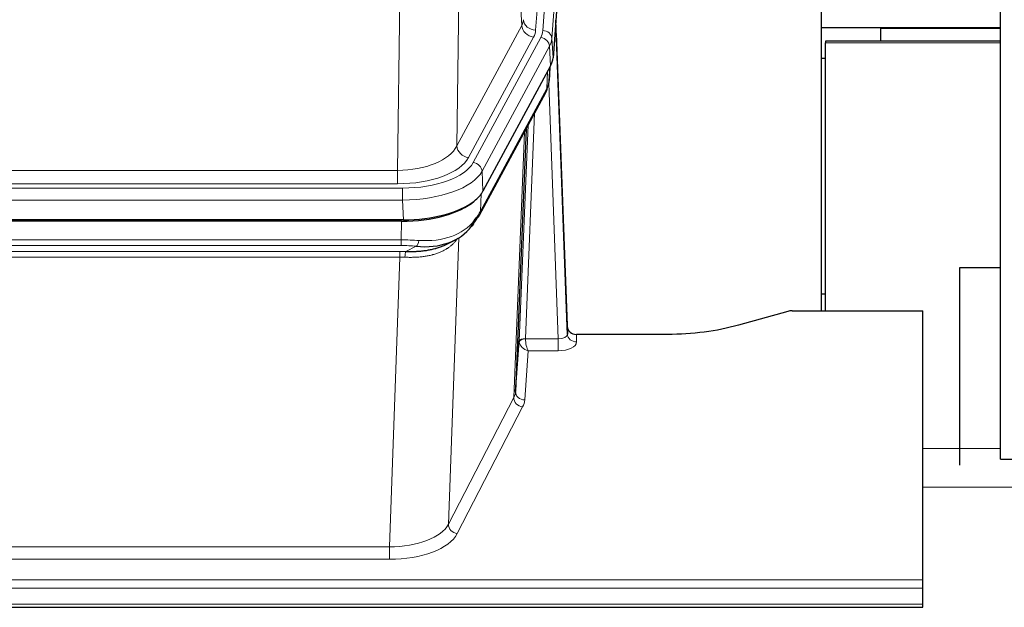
# Model space of a CAD drawing. Header units: inches. Extents: x 0 to 23760, y -13 to 16800.
# Tile 159 of 256: x 7408 to 7731, y 13635 to 13828. Entities that reach past the tile are written whole.
import ezdxf

# ---------------------------------------------------------------- set-up
doc = ezdxf.new("R2010")
doc.units = ezdxf.units.IN
doc.layers.add('1', color=7, linetype='Continuous', true_color=0xffffff)
doc.layers.add('254', color=7, linetype='Continuous', true_color=0xffffff)
doc.styles.add('latin_extended', font='simplex.shx')
doc.dimstyles.get("Standard").update_dxf_attribs({"dimtxt": 0.18, "dimasz": 0.18, "dimexe": 0.18, "dimexo": 0.0625, "dimgap": 0.09, "dimtad": 0, "dimtih": 1, "dimtoh": 1, "dimdec": 4, "dimzin": 0, "dimdsep": 46, "dimtxsty": 'Standard', "dimcen": 0.09, "dimadec": 0, "dimazin": 0, "dimtfac": 1, "dimtdec": 4, "dimtofl": 0, "dimtmove": 0, "dimatfit": 3, "dimfxl": 1, "dimtolj": 1, "dimtzin": 0, "dimarcsym": 0})

# ---------------------------------------------------------------- blocks, each defined once
blk = doc.blocks.new('_U12')
at = {"layer": '254', "color": 3, "linetype": 'Continuous', "lineweight": 13, "transparency": 16777216}
for p, q in [((8888.53, 13749.35), (8888.53, 9406.97)), ((1002.55, 13394.36), (1002.55, 9406.97)), ((1142.55, 9446.97), (8748.53, 9446.97))]:
    blk.add_line(p, q, dxfattribs=at)
at = {"layer": '254', "color": 3, "transparency": 16777216}
for points in [[(1142.55, 9470.3), (1142.55, 9423.63), (1002.55, 9446.97)], [(8748.53, 9423.63), (8748.53, 9470.3), (8888.53, 9446.97)]]:
    blk.add_solid(points, dxfattribs=at)
at = {"layer": 'Defpoints', "color": 0, "transparency": 16777216}
for p in [(8888.53, 13789.35), (1002.55, 13434.36), (8888.53, 9446.97)]:
    blk.add_point(p, dxfattribs=at)
at = {"layer": '254', "color": 2, "lineweight": 13, "transparency": 16777216, "insert": (4702.21, 9656.97), "char_height": 140, "attachment_point": 1, "style": 'latin_extended'}
blk.add_mtext('\\A1;7886', dxfattribs=at)

msp = doc.modelspace()

# ---------------------------------------------------------------- linework, layer by layer
at = {"layer": '1', "color": 2, "linetype": 'Continuous', "lineweight": 25}
for p, q in [((7730.034, 13683.86), (7730.034, 14483.86)), ((7596.056, 13989.203), (7582.938, 13815.75)), ((7671.194, 13732.638), (7671.194, 13921.439)), ((7587.632, 13727.492), (7583.874, 13828.131)), ((7671.193, 13825.657), (7692.412, 13825.657)), ((7730.037, 13825.414), (7690.534, 13825.414)), ((7690.534, 13825.414), (7690.534, 13821.194)), ((7692.412, 13825.657), (7694.534, 13825.657)), ((7692.412, 13825.657), (7692.412, 13825.414)), ((7694.534, 13825.657), (7730.034, 13825.657)), ((7694.534, 13825.657), (7694.534, 13825.414)), ((7583.955, 13823.737), (7587.643, 13724.956)), ((7672.534, 13821.194), (7672.534, 13820.63)), ((7730.04, 13821.194), (7672.534, 13821.194)), ((7672.534, 13732.638), (7672.534, 13820.63)), ((7671.193, 13815.657), (7672.534, 13815.657)), ((7582.153, 13813.172), (7559.899, 13771.958)), ((7581.662, 13808.134), (7582.026, 13812.935)), ((7581.84, 13812.591), (7581.669, 13808.247)), ((7581.662, 13808.134), (7581.669, 13808.247)), ((7558.777, 13764.062), (7580.525, 13804.338)), ((7574.046, 13792.338), (7570.618, 13706.127)), ((7533.737, 13762.52), (7317.331, 13762.52)), ((7533.145, 13762.038), (7317.922, 13762.038)), ((7547.843, 13754.474), (7550.636, 13755.886)), ((7716.534, 13746.812), (7716.534, 13681.912)), ((7730.036, 13746.812), (7716.534, 13746.812)), ((7671.197, 13738.211), (7672.534, 13738.211)), ((7660.078, 13732.443), (7643.913, 13727.912)), ((7661.576, 13732.637), (7704.534, 13732.637)), ((7704.534, 13644.236), (7704.534, 13732.637)), ((7587.643, 13724.956), (7587.632, 13727.492)), ((7620.534, 13724.871), (7590.631, 13724.871)), ((7570.618, 13706.127), (7571.847, 13722.745)), ((7730.034, 13683.86), (7766.042, 13683.86)), ((7704.534, 13641.502), (7704.534, 13644.236)), ((7704.534, 13636.254), (7704.534, 13641.502)), ((7147.534, 13635.239), (7704.534, 13635.239)), ((7704.534, 13635.239), (7704.534, 13636.254))]:
    msp.add_line(p, q, dxfattribs=at)
at = {"layer": '1', "color": 110, "linetype": 'Continuous', "lineweight": 13}
for p, q in [((7590.289, 13997.618), (7577.223, 13824.845)), ((7579.57, 13824.692), (7592.681, 13998.053)), ((7595.675, 13995.483), (7582.564, 13822.122)), ((7572.65, 13826.362), (7568.298, 13900.614)), ((7552.256, 13862.469), (7551.298, 13786.819)), ((7531.855, 13778.784), (7532.824, 13855.28)), ((7551.298, 13786.819), (7572.65, 13826.362)), ((7555.174, 13783.01), (7576.526, 13822.554)), ((7556.699, 13781.336), (7578.873, 13822.401)), ((7582.564, 13822.122), (7582.938, 13815.75)), ((7581.78, 13819.545), (7559.606, 13778.479)), ((7582.153, 13813.172), (7581.78, 13819.545)), ((7730.04, 13820.63), (7672.534, 13820.63)), ((7581.669, 13808.247), (7582.023, 13812.931)), ((7580.884, 13805.668), (7581.102, 13811.225)), ((7559.137, 13765.392), (7580.884, 13805.668)), ((7584.65, 13723.424), (7581.519, 13807.276)), ((7576.867, 13797.562), (7573.844, 13723.511)), ((7571.847, 13722.745), (7574.739, 13793.622)), ((7570.032, 13704.116), (7573.5, 13791.327)), ((7319.212, 13778.784), (7531.855, 13778.784)), ((7531.855, 13774.37), (7531.855, 13778.784)), ((7559.606, 13778.479), (7559.899, 13771.958)), ((7317.624, 13772.946), (7533.444, 13772.946)), ((7531.855, 13774.37), (7319.212, 13774.37)), ((7533.444, 13769.041), (7533.444, 13772.946)), ((7559.313, 13771.028), (7559.137, 13765.392)), ((7533.444, 13769.041), (7317.624, 13769.041)), ((7533.737, 13762.52), (7533.444, 13769.041)), ((7532.955, 13755.947), (7533.145, 13762.038)), ((7318.113, 13755.947), (7532.955, 13755.947)), ((7532.955, 13754.081), (7318.113, 13754.081)), ((7532.955, 13754.081), (7532.955, 13755.947)), ((7534.525, 13752.108), (7537.979, 13753.853)), ((7551.983, 13756.642), (7548.547, 13662.502)), ((7318.455, 13752.139), (7532.612, 13752.139)), ((7532.612, 13750.274), (7318.455, 13750.274)), ((7529.139, 13655.098), (7532.612, 13750.274)), ((7532.612, 13750.274), (7532.612, 13752.139)), ((7590.631, 13724.871), (7590.641, 13722.423)), ((7573.845, 13723.424), (7584.65, 13723.424)), ((7584.65, 13723.424), (7584.65, 13719.509)), ((7574.808, 13719.509), (7573.614, 13703.36)), ((7584.65, 13719.509), (7574.808, 13719.509)), ((7548.547, 13662.502), (7570.032, 13704.116)), ((7572.941, 13701.053), (7551.456, 13659.439)), ((7730.04, 13687.382), (7704.538, 13687.382)), ((7766.041, 13674.655), (7704.538, 13674.655)), ((7321.929, 13655.098), (7529.139, 13655.098)), ((7529.139, 13655.098), (7529.139, 13650.997)), ((7529.139, 13650.997), (7321.929, 13650.997)), ((7147.534, 13644.236), (7704.534, 13644.236)), ((7147.534, 13641.502), (7704.534, 13641.502)), ((7147.534, 13636.254), (7704.534, 13636.254))]:
    msp.add_line(p, q, dxfattribs=at)
for centre, major_axis, ratio, start_param, end_param in [((7553.205, 13828.783), (-20.038, 0.241), 0.4621297, 2.903225, 3.1123764), ((7577.223, 13828.393), (3.989, -0.302), 0.8864705, 3.2608937, 4.7793301), ((7576.526, 13826.102), (3.52, -1.9), 0.8606628, 3.6289862, 5.1474227), ((7553.205, 13825.235), (-24.033, 0.005), 0.4611335, 2.8976848, 3.1068362), ((7555.552, 13825.083), (-24.033, 0.005), 0.4611335, 2.8976848, 3.1068362), ((7579.57, 13822.031), (2.991, -0.226), 0.8864705, 0.119301, 1.6377375), ((7583.955, 13821.585), (-0.214, 6.443), 0.0117452, 5.0526437, 5.774114), ((7578.873, 13819.74), (2.64, -1.425), 0.8606628, 0.4873936, 2.00583), ((7555.552, 13822.422), (27.028, 0.171), 0.4605351, 6.0362132, 6.2453646), ((7580.956, 13823.646), (2.998, 0.112), 0.4302668, 5.7021495, 6.2671208), ((7577.005, 13806.238), (3.52, -1.9), 0.8606628, 0.0000039, 0.4001271), ((7553.875, 13788.459), (27.537, 20.421), 0.1820509, 5.911723, 5.9437038), ((7531.935, 13789.391), (20.002, 0.126), 0.5302672, 4.7050812, 6.0263936), ((7555.174, 13786.558), (-3.52, 1.9), 0.8606628, 0.4873936, 2.00583), ((7531.935, 13785.843), (24.002, 0.049), 0.477994, 4.708097, 6.0294094), ((7533.392, 13784.043), (-24.02, 0.03), 0.4619935, 1.5735185, 2.8978281), ((7556.699, 13778.675), (2.64, -1.425), 0.8606628, 0.4873936, 2.00583), ((7533.392, 13781.382), (27.018, 0.111), 0.4567867, 4.7124116, 6.0367213), ((7555.258, 13765.963), (3.52, -1.9), 0.8606628, 0.0000039, 0.4001271), ((7533.208, 13777.33), (-25.329, 12.681), 0.6929209, 2.1169098, 3.0007467), ((7532.305, 13748.513), (27.015, 0.091), 0.2751837, 1.3250001, 1.545831), ((7532.305, 13744.678), (23.017, 0.318), 0.4083138, 1.3161001, 1.5369309), ((7537.979, 13757.688), (-0.368, -3.983), 0.2964475, 0.3019504, 1.0888865), ((7531.823, 13742.327), (24.025, 0.387), 0.4081206, 1.4515092, 1.5313568), ((7531.823, 13738.491), (20.023, 0.877), 0.5868265, 1.4258227, 1.5056703), ((7534.525, 13748.273), (0.131, 3.998), 0.1099517, 0.2897867, 1.0584981), ((7584.638, 13725.047), (-3.004, 0.138), 0.5390598, 1.5996723, 3.1704686), ((7590.641, 13725.047), (-3, -0.013), 0.8746179, 0.0299147, 1.5670846), ((7574.844, 13722.618), (-2.996, 0.15), 0.8842154, 0.0089587, 0.1047242), ((7573.844, 13722.65), (1.998, -0.082), 0.4302193, 1.5883537, 3.1255299), ((7573.845, 13722.563), (-1.996, -0.13), 0.4297663, 4.6843512, 6.2157251), ((7574.808, 13722.132), (-2.669, 1.608), 0.8008031, 0.5106166, 2.0203264), ((7574.844, 13723.479), (1.001, 0.011), 0.903669, 3.0949666, 3.1907322), ((7574.808, 13722.132), (-0.506, 2.997), 0.2740591, 1.0794715, 2.5891813), ((7584.638, 13722.423), (-6.003, 0.008), 0.4854373, 1.5734916, 3.1442879), ((7550.615, 13706.382), (20.016, 0.121), 0.4848834, 6.0350943, 6.2444185), ((7573.614, 13705.984), (2.992, -0.221), 0.8740585, 3.1714428, 4.7769181), ((7572.941, 13703.677), (2.666, -1.376), 0.8484453, 3.5215353, 5.1252561), ((7550.615, 13703.758), (23.014, 0.002), 0.4845187, 6.038018, 6.2473422), ((7529.132, 13664.772), (20.013, 0.104), 0.483363, 4.7101919, 6.0355739), ((7551.456, 13662.063), (2.666, -1.376), 0.8484453, 3.5215353, 5.1252561), ((7529.132, 13662.148), (-23.012, 0.004), 0.4845836, 1.5711584, 2.8965404)]:
    msp.add_ellipse(centre, major_axis=major_axis, ratio=ratio, start_param=start_param, end_param=end_param, dxfattribs=at)
at = {"layer": '1', "color": 2, "linetype": 'Continuous', "lineweight": 25}
for centre, major_axis, ratio, start_param, end_param in [((7555.918, 13816.189), (-27.037, 0.006), 0.4611335, 2.8976848, 3.1068362), ((7577.171, 13806.559), (3.584, -1.776), 0.8816114, 6.2824956, 6.6531678), ((7555.025, 13817.734), (-26.161, 11.46), 0.4493681, 3.1218709, 3.267222), ((7553.874, 13788.458), (27.174, 22.247), 0.2659537, 6.0029097, 6.03489), ((7533.679, 13775.004), (-27.023, 0.034), 0.4619935, 2.6128783, 2.8978281), ((7533.12, 13774.513), (-27.01, 0.015), 0.4618579, 1.5720062, 2.656), ((7533.679, 13775.004), (-27.023, 0.034), 0.4619935, 1.5735185, 2.6128783), ((7532.305, 13748.513), (27.355, 20.182), 0.1876908, 5.6857719, 5.9066027), ((7555.258, 13765.963), (3.52, -1.9), 0.8606628, 5.9153676, 6.2831892), ((7533.208, 13777.33), (-23.359, 16.381), 0.7286412, 2.2260513, 3.1098882), ((7535.001, 13745.65), (23.434, 19.972), 0.1471226, 5.6997031, 5.9205339), ((7553.481, 13763.281), (3.195, -2.407), 0.6715965, 6.033487, 6.820423), ((7661.579, 13731.18), (-3, 0.002), 0.4856498, 4.7136997, 5.2369038), ((7590.631, 13727.584), (-3, 0.002), 0.9042699, 0.0343167, 1.5714866)]:
    msp.add_ellipse(centre, major_axis=major_axis, ratio=ratio, start_param=start_param, end_param=end_param, dxfattribs=at)
msp.add_open_spline([(7580.525, 13804.338), (7580.645, 13804.561), (7580.755, 13804.783)], degree=2, dxfattribs=at)
at = {"layer": '1', "color": 110, "linetype": 'Continuous', "lineweight": 13}
msp.add_open_spline([(7551.586, 13756.516), (7551.43, 13756.263), (7551.258, 13756.014), (7550.883, 13755.525), (7550.679, 13755.284), (7550.241, 13754.812), (7550.007, 13754.582), (7549.507, 13754.132), (7549.241, 13753.913), (7548.819, 13753.594), (7548.674, 13753.489), (7548.451, 13753.335), (7548.376, 13753.284), (7548.223, 13753.183), (7548.147, 13753.133), (7547.758, 13752.887), (7547.435, 13752.699), (7546.765, 13752.343), (7546.071, 13752.007), (7545.33, 13751.71), (7544.565, 13751.433), (7544.17, 13751.304), (7543.712, 13751.171), (7543.661, 13751.156), (7543.558, 13751.127), (7543.507, 13751.113), (7543.352, 13751.07), (7543.041, 13750.987), (7542.726, 13750.911), (7542.091, 13750.767), (7541.661, 13750.682), (7540.786, 13750.534), (7540.342, 13750.471), (7539.441, 13750.365), (7538.983, 13750.322), (7538.286, 13750.273), (7538.052, 13750.259), (7537.698, 13750.241), (7537.579, 13750.236), (7537.342, 13750.227), (7537.223, 13750.223), (7536.626, 13750.206), (7536.146, 13750.202), (7535.181, 13750.211), (7534.695, 13750.224), (7534.206, 13750.245)], degree=3, knots=[0, 0, 0, 0, 0.0625, 0.0625, 0.125, 0.125, 0.1875, 0.1875, 0.25, 0.25, 0.28125, 0.28125, 0.296875, 0.296875, 0.3125, 0.3125, 0.375, 0.375, 0.4375, 0.5, 0.5, 0.5625, 0.5625, 0.5703125, 0.5703125, 0.578125, 0.578125, 0.59375, 0.625, 0.625, 0.6875, 0.6875, 0.75, 0.75, 0.8125, 0.8125, 0.84375, 0.84375, 0.859375, 0.859375, 0.875, 0.875, 0.9375, 0.9375, 1, 1, 1, 1], dxfattribs=at)
at = {"layer": '1', "color": 2, "linetype": 'Continuous', "lineweight": 25}
for points, knots in [([(7534.525, 13752.108), (7535.043, 13752.099), (7535.559, 13752.096), (7536.584, 13752.109), (7537.094, 13752.124), (7537.728, 13752.153), (7537.855, 13752.16), (7538.108, 13752.174), (7538.234, 13752.182), (7538.611, 13752.207), (7538.86, 13752.226), (7539.602, 13752.29), (7540.089, 13752.342), (7541.048, 13752.467), (7541.52, 13752.539), (7542.448, 13752.705), (7542.905, 13752.799), (7543.579, 13752.956), (7543.801, 13753.011), (7544.132, 13753.098), (7544.242, 13753.127), (7544.406, 13753.173), (7544.46, 13753.188), (7544.569, 13753.219), (7545.056, 13753.36), (7545.524, 13753.514), (7546.329, 13753.805), (7547.028, 13754.084), (7547.682, 13754.392), (7547.963, 13754.535)], [0, 0, 0, 0, 0.1020877, 0.1020877, 0.2041754, 0.2041754, 0.2296973, 0.2296973, 0.2552192, 0.2552192, 0.3062631, 0.3062631, 0.4083508, 0.4083508, 0.5104385, 0.5104385, 0.6125262, 0.6125262, 0.66357, 0.66357, 0.6890919, 0.6890919, 0.7018529, 0.7018529, 0.7146139, 0.8167015, 0.8167015, 0.9187892, 1, 1, 1, 1]), ([(7643.913, 13727.912), (7640.38, 13726.921), (7636.578, 13726.157), (7628.695, 13725.132), (7624.615, 13724.871), (7620.534, 13724.871)], [0, 0, 0, 0, 0.5, 0.5, 1, 1, 1, 1])]:
    msp.add_open_spline(points, degree=3, knots=knots, dxfattribs=at)

# ---------------------------------------------------------------- dimensions: what is measured, and where the dimension line sits
at = {"layer": '254', "color": 2, "linetype": 'Continuous', "lineweight": 13}
dim = msp.add_linear_dim(base=(8888.534, 9446.967), p1=(1002.554, 13434.36), p2=(8888.534, 13789.353), dimstyle='Standard', override={"dimscale": 40, "dimtxt": 3.5, "dimasz": 3.5, "dimexe": 1, "dimexo": 1, "dimgap": 1.75, "dimtad": 1, "dimtih": 1, "dimtoh": 0, "dimdec": 0, "dimlfac": 1, "dimzin": 8, "dimdsep": 46, "dimlunit": 2, "dimtxsty": 'latin_extended', "dimsah": 1, "dimse1": 0, "dimse2": 0, "dimsd1": 0, "dimsd2": 0, "dimclrd": 3, "dimclre": 3, "dimclrt": 2, "dimtol": 0, "dimtm": -0.1, "dimtfac": 0.714286, "dimtdec": 3, "dimtofl": 1, "dimtmove": 0, "dimtzin": 8, "dimlwd": 13, "dimlwe": 13}, dxfattribs=at)
dim.commit()
dim.dimension.update_dxf_attribs({"geometry": '_U12', "text_midpoint": (4945.544, 9446.967), "dimtype": 160})

doc.saveas('drawing.dxf')
